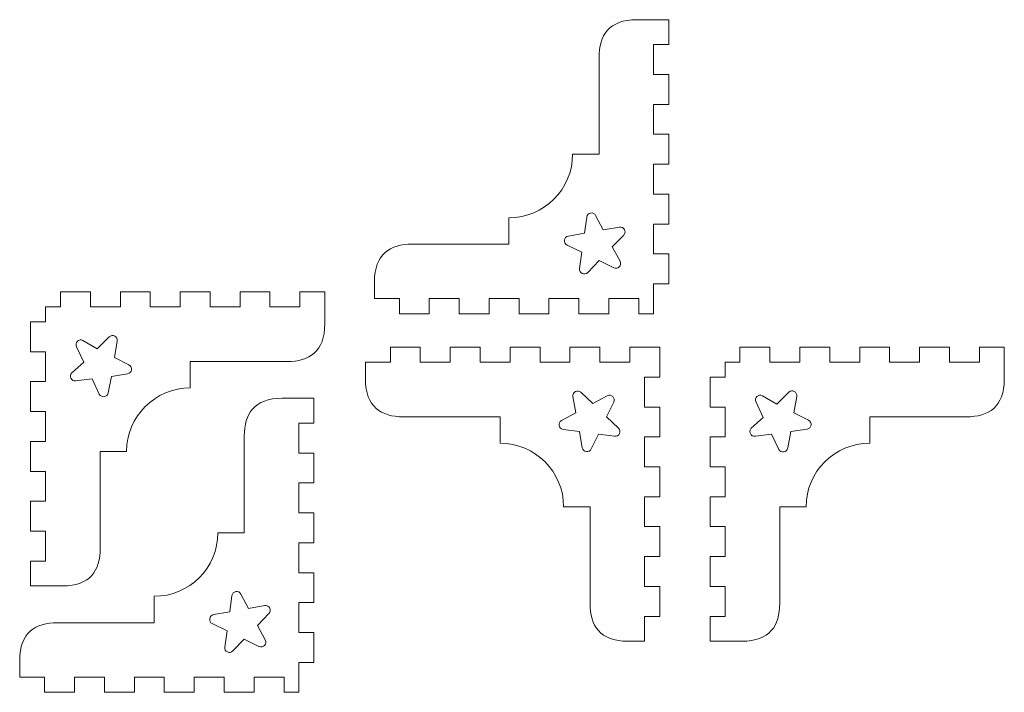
# Model space of a CAD drawing. Header units: millimetres. Extents: x -470 to 529, y -880 to 815.
# Tile 22 of 116: x -263 to -68, y 361 to 494. Entities that reach past the tile are written whole.
import ezdxf

# ---------------------------------------------------------------- set-up
doc = ezdxf.new("R2010")
doc.units = ezdxf.units.MM
doc.header["$MEASUREMENT"] = 0
doc.layers.add('Layer 1', color=7, linetype='Continuous')

msp = doc.modelspace()

# ---------------------------------------------------------------- linework, layer by layer
at = {"layer": 'Layer 1', "lineweight": 9}
for points, knots in [([(-134.2149, 453.7283), (-134.2149, 453.7283), (-137.2149, 453.7283), (-137.2149, 453.7283), (-137.2149, 453.7283), (-137.2149, 453.7283), (-137.2149, 447.7809), (-137.2149, 447.7809), (-137.2149, 447.7809), (-137.2149, 447.7809), (-134.2149, 447.7809), (-134.2149, 447.7809), (-134.2149, 447.7809), (-134.2149, 447.7809), (-134.2149, 441.8332), (-134.2149, 441.8332), (-134.2149, 441.8332), (-134.2149, 441.8332), (-137.2149, 441.8332), (-137.2149, 441.8332), (-137.2149, 441.8332), (-137.2149, 441.8332), (-137.2149, 435.8856), (-137.2149, 435.8856), (-137.2149, 435.8856), (-137.2149, 435.8856), (-140.1624, 435.8856), (-140.1624, 435.8856), (-140.1624, 435.8856), (-140.1624, 435.8856), (-140.1624, 438.8856), (-140.1624, 438.8856), (-140.1624, 438.8856), (-140.1624, 438.8856), (-146.1099, 438.8856), (-146.1099, 438.8856), (-146.1099, 438.8856), (-146.1099, 438.8856), (-146.1099, 435.8856), (-146.1099, 435.8856), (-146.1099, 435.8856), (-146.1099, 435.8856), (-152.0575, 435.8856), (-152.0575, 435.8856), (-152.0575, 435.8856), (-152.0575, 435.8856), (-152.0575, 438.8856), (-152.0575, 438.8856), (-152.0575, 438.8856), (-152.0575, 438.8856), (-158.005, 438.8856), (-158.005, 438.8856), (-158.005, 438.8856), (-158.005, 438.8856), (-158.005, 435.8856), (-158.005, 435.8856), (-158.005, 435.8856), (-158.005, 435.8856), (-163.9526, 435.8856), (-163.9526, 435.8856), (-163.9526, 435.8856), (-163.9526, 435.8856), (-163.9526, 438.8856), (-163.9526, 438.8856), (-163.9526, 438.8856), (-163.9526, 438.8856), (-169.9001, 438.8856), (-169.9001, 438.8856), (-169.9001, 438.8856), (-169.9001, 438.8856), (-169.9001, 435.8856), (-169.9001, 435.8856), (-169.9001, 435.8856), (-169.9001, 435.8856), (-175.8477, 435.8856), (-175.8477, 435.8856), (-175.8477, 435.8856), (-175.8477, 435.8856), (-175.8477, 438.8856), (-175.8477, 438.8856), (-175.8477, 438.8856), (-175.8477, 438.8856), (-181.7952, 438.8856), (-181.7952, 438.8856), (-181.7952, 438.8856), (-181.7952, 438.8856), (-181.7952, 435.8856), (-181.7952, 435.8856), (-181.7952, 435.8856), (-181.7952, 435.8856), (-187.7428, 435.8856), (-187.7428, 435.8856), (-187.7428, 435.8856), (-187.7428, 435.8856), (-187.7428, 438.8856), (-187.7428, 438.8856), (-187.7428, 438.8856), (-187.7428, 438.8856), (-192.6905, 438.8856), (-192.6905, 438.8856), (-192.6905, 438.8856), (-192.6905, 438.8856), (-192.6905, 442.2267), (-192.6905, 442.2267), (-192.6905, 442.2267), (-192.6906, 447.7721), (-189.561, 449.7278), (-185.1894, 449.7278), (-185.1894, 449.7278), (-185.1894, 449.7278), (-165.9525, 449.7278), (-165.9525, 449.7278), (-165.9525, 449.7278), (-165.9525, 449.7278), (-165.9525, 454.9768), (-165.9525, 454.9768), (-165.9525, 454.9768), (-158.9681, 454.9768), (-153.3061, 460.6388), (-153.3061, 467.6233), (-153.3061, 467.6233), (-153.3061, 467.6233), (-148.057, 467.6233), (-148.057, 467.6233), (-148.057, 467.6233), (-148.057, 467.6233), (-148.057, 486.8601), (-148.057, 486.8601), (-148.057, 486.8601), (-148.057, 491.2317), (-146.1013, 494.3613), (-140.5559, 494.3612), (-140.5559, 494.3612), (-140.5559, 494.3612), (-134.2149, 494.3613), (-134.2149, 494.3613), (-134.2149, 494.3613), (-134.2149, 494.3613), (-134.2149, 489.4136), (-134.2149, 489.4136), (-134.2149, 489.4136), (-134.2149, 489.4136), (-137.2149, 489.4136), (-137.2149, 489.4136), (-137.2149, 489.4136), (-137.2149, 489.4136), (-137.2149, 483.4661), (-137.2149, 483.4661), (-137.2149, 483.4661), (-137.2149, 483.4661), (-134.2149, 483.4661), (-134.2149, 483.4661), (-134.2149, 483.4661), (-134.2149, 483.4661), (-134.2149, 477.5185), (-134.2149, 477.5185), (-134.2149, 477.5185), (-134.2149, 477.5185), (-137.2149, 477.5185), (-137.2149, 477.5185), (-137.2149, 477.5185), (-137.2149, 477.5185), (-137.2149, 471.571), (-137.2149, 471.571), (-137.2149, 471.571), (-137.2149, 471.571), (-134.2149, 471.571), (-134.2149, 471.571), (-134.2149, 471.571), (-134.2149, 471.571), (-134.2149, 465.6234), (-134.2149, 465.6234), (-134.2149, 465.6234), (-134.2149, 465.6234), (-137.2149, 465.6234), (-137.2149, 465.6234), (-137.2149, 465.6234), (-137.2149, 465.6234), (-137.2149, 459.6759), (-137.2149, 459.6759), (-137.2149, 459.6759), (-137.2149, 459.6759), (-134.2149, 459.6759), (-134.2149, 459.6759), (-134.2149, 459.6759), (-134.2149, 459.6759), (-134.2149, 453.7283), (-134.2149, 453.7283)], [0, 0, 0, 0, 0.02083333, 0.02083333, 0.02083333, 0.02083333, 0.04166667, 0.04166667, 0.04166667, 0.04166667, 0.0625, 0.0625, 0.0625, 0.0625, 0.08333333, 0.08333333, 0.08333333, 0.08333333, 0.10416667, 0.10416667, 0.10416667, 0.10416667, 0.125, 0.125, 0.125, 0.125, 0.14583333, 0.14583333, 0.14583333, 0.14583333, 0.16666667, 0.16666667, 0.16666667, 0.16666667, 0.1875, 0.1875, 0.1875, 0.1875, 0.20833333, 0.20833333, 0.20833333, 0.20833333, 0.22916667, 0.22916667, 0.22916667, 0.22916667, 0.25, 0.25, 0.25, 0.25, 0.27083333, 0.27083333, 0.27083333, 0.27083333, 0.29166667, 0.29166667, 0.29166667, 0.29166667, 0.3125, 0.3125, 0.3125, 0.3125, 0.33333333, 0.33333333, 0.33333333, 0.33333333, 0.35416667, 0.35416667, 0.35416667, 0.35416667, 0.375, 0.375, 0.375, 0.375, 0.39583333, 0.39583333, 0.39583333, 0.39583333, 0.41666667, 0.41666667, 0.41666667, 0.41666667, 0.4375, 0.4375, 0.4375, 0.4375, 0.45833333, 0.45833333, 0.45833333, 0.45833333, 0.47916667, 0.47916667, 0.47916667, 0.47916667, 0.5, 0.5, 0.5, 0.5, 0.52083333, 0.52083333, 0.52083333, 0.52083333, 0.54166667, 0.54166667, 0.54166667, 0.54166667, 0.5625, 0.5625, 0.5625, 0.5625, 0.58333333, 0.58333333, 0.58333333, 0.58333333, 0.60416667, 0.60416667, 0.60416667, 0.60416667, 0.625, 0.625, 0.625, 0.625, 0.64583333, 0.64583333, 0.64583333, 0.64583333, 0.66666667, 0.66666667, 0.66666667, 0.66666667, 0.6875, 0.6875, 0.6875, 0.6875, 0.70833333, 0.70833333, 0.70833333, 0.70833333, 0.72916667, 0.72916667, 0.72916667, 0.72916667, 0.75, 0.75, 0.75, 0.75, 0.77083333, 0.77083333, 0.77083333, 0.77083333, 0.79166667, 0.79166667, 0.79166667, 0.79166667, 0.8125, 0.8125, 0.8125, 0.8125, 0.83333333, 0.83333333, 0.83333333, 0.83333333, 0.85416667, 0.85416667, 0.85416667, 0.85416667, 0.875, 0.875, 0.875, 0.875, 0.89583333, 0.89583333, 0.89583333, 0.89583333, 0.91666667, 0.91666667, 0.91666667, 0.91666667, 0.9375, 0.9375, 0.9375, 0.9375, 0.95833333, 0.95833333, 0.95833333, 0.95833333, 1, 1, 1, 1]), ([(-143.8837, 446.3192), (-143.4506, 445.5095), (-144.3123, 444.617), (-145.137, 445.0209), (-145.137, 445.0209), (-145.137, 445.0209), (-148.0608, 446.4531), (-148.0608, 446.4531), (-148.0608, 446.4531), (-148.0608, 446.4531), (-150.3176, 444.1061), (-150.3176, 444.1061), (-150.3176, 444.1061), (-150.954, 443.4443), (-152.069, 443.9879), (-151.9397, 444.8969), (-151.9397, 444.8969), (-151.9397, 444.8969), (-151.481, 448.1204), (-151.481, 448.1204), (-151.481, 448.1204), (-151.481, 448.1204), (-154.4106, 449.5413), (-154.4106, 449.5413), (-154.4106, 449.5413), (-155.2375, 449.9424), (-155.0649, 451.1702), (-154.1597, 451.3283), (-154.1597, 451.3283), (-154.1597, 451.3283), (-150.9523, 451.8882), (-150.9523, 451.8882), (-150.9523, 451.8882), (-150.9523, 451.8882), (-150.5061, 455.1133), (-150.5061, 455.1133), (-150.5061, 455.1133), (-150.38, 456.024), (-149.1592, 456.2396), (-148.729, 455.4271), (-148.729, 455.4271), (-148.729, 455.4271), (-147.2055, 452.5499), (-147.2055, 452.5499), (-147.2055, 452.5499), (-147.2055, 452.5499), (-144.0002, 453.122), (-144.0002, 453.122), (-144.0002, 453.122), (-143.0964, 453.2834), (-142.5136, 452.1884), (-143.1528, 451.5291), (-143.1528, 451.5291), (-143.1528, 451.5291), (-145.4185, 449.1907), (-145.4185, 449.1907), (-145.4185, 449.1907), (-145.4185, 449.1907), (-143.8837, 446.3192), (-143.8837, 446.3192)], [0, 0, 0, 0, 0.0625, 0.0625, 0.0625, 0.0625, 0.125, 0.125, 0.125, 0.125, 0.1875, 0.1875, 0.1875, 0.1875, 0.25, 0.25, 0.25, 0.25, 0.3125, 0.3125, 0.3125, 0.3125, 0.375, 0.375, 0.375, 0.375, 0.4375, 0.4375, 0.4375, 0.4375, 0.5, 0.5, 0.5, 0.5, 0.5625, 0.5625, 0.5625, 0.5625, 0.625, 0.625, 0.625, 0.625, 0.6875, 0.6875, 0.6875, 0.6875, 0.75, 0.75, 0.75, 0.75, 0.8125, 0.8125, 0.8125, 0.8125, 0.875, 0.875, 0.875, 0.875, 1, 1, 1, 1]), ([(-261.0276, 428.3367), (-261.0276, 428.3367), (-261.0276, 434.2842), (-261.0276, 434.2842), (-261.0276, 434.2842), (-261.0276, 434.2842), (-258.0276, 434.2842), (-258.0276, 434.2842), (-258.0276, 434.2842), (-258.0276, 434.2842), (-258.0276, 437.2318), (-258.0276, 437.2318), (-258.0276, 437.2318), (-258.0276, 437.2318), (-255.08, 437.2318), (-255.08, 437.2318), (-255.08, 437.2318), (-255.08, 437.2318), (-255.08, 440.2318), (-255.08, 440.2318), (-255.08, 440.2318), (-255.08, 440.2318), (-249.1325, 440.2318), (-249.1325, 440.2318), (-249.1325, 440.2318), (-249.1325, 440.2318), (-249.1325, 437.2318), (-249.1325, 437.2318), (-249.1325, 437.2318), (-249.1325, 437.2318), (-243.185, 437.2318), (-243.185, 437.2318), (-243.185, 437.2318), (-243.185, 437.2318), (-243.185, 440.2318), (-243.185, 440.2318), (-243.185, 440.2318), (-243.185, 440.2318), (-237.2374, 440.2318), (-237.2374, 440.2318), (-237.2374, 440.2318), (-237.2374, 440.2318), (-237.2374, 437.2318), (-237.2374, 437.2318), (-237.2374, 437.2318), (-237.2374, 437.2318), (-231.2899, 437.2318), (-231.2899, 437.2318), (-231.2899, 437.2318), (-231.2899, 437.2318), (-231.2899, 440.2318), (-231.2899, 440.2318), (-231.2899, 440.2318), (-231.2899, 440.2318), (-225.3423, 440.2318), (-225.3423, 440.2318), (-225.3423, 440.2318), (-225.3423, 440.2318), (-225.3423, 437.2318), (-225.3423, 437.2318), (-225.3423, 437.2318), (-225.3423, 437.2318), (-219.3948, 437.2318), (-219.3948, 437.2318), (-219.3948, 437.2318), (-219.3948, 437.2318), (-219.3948, 440.2318), (-219.3948, 440.2318), (-219.3948, 440.2318), (-219.3948, 440.2318), (-213.4472, 440.2318), (-213.4472, 440.2318), (-213.4472, 440.2318), (-213.4472, 440.2318), (-213.4472, 437.2318), (-213.4472, 437.2318), (-213.4472, 437.2318), (-213.4472, 437.2318), (-207.4997, 437.2318), (-207.4997, 437.2318), (-207.4997, 437.2318), (-207.4997, 437.2318), (-207.4997, 440.2318), (-207.4997, 440.2318), (-207.4997, 440.2318), (-207.4997, 440.2318), (-202.5519, 440.2318), (-202.5519, 440.2318), (-202.5519, 440.2318), (-202.5519, 440.2318), (-202.5519, 433.8907), (-202.5519, 433.8907), (-202.5519, 433.8907), (-202.5519, 428.3453), (-205.6815, 426.3896), (-210.0531, 426.3896), (-210.0531, 426.3896), (-210.0531, 426.3896), (-229.29, 426.3896), (-229.29, 426.3896), (-229.29, 426.3896), (-229.29, 426.3896), (-229.29, 421.1406), (-229.29, 421.1406), (-229.29, 421.1406), (-236.2744, 421.1406), (-241.9364, 415.4786), (-241.9364, 408.4942), (-241.9364, 408.4942), (-241.9364, 408.4942), (-247.1855, 408.4942), (-247.1855, 408.4942), (-247.1855, 408.4942), (-247.1855, 408.4942), (-247.1855, 389.2574), (-247.1855, 389.2574), (-247.1855, 389.2574), (-247.1855, 384.8858), (-249.1412, 381.7562), (-254.6866, 381.7563), (-254.6866, 381.7563), (-254.6866, 381.7563), (-261.0276, 381.7562), (-261.0276, 381.7562), (-261.0276, 381.7562), (-261.0276, 381.7562), (-261.0276, 386.7038), (-261.0276, 386.7038), (-261.0276, 386.7038), (-261.0276, 386.7038), (-258.0276, 386.7038), (-258.0276, 386.7038), (-258.0276, 386.7038), (-258.0276, 386.7038), (-258.0276, 392.6513), (-258.0276, 392.6513), (-258.0276, 392.6513), (-258.0276, 392.6513), (-261.0276, 392.6514), (-261.0276, 392.6514), (-261.0276, 392.6514), (-261.0276, 392.6514), (-261.0276, 398.5989), (-261.0276, 398.5989), (-261.0276, 398.5989), (-261.0276, 398.5989), (-258.0276, 398.5989), (-258.0276, 398.5989), (-258.0276, 398.5989), (-258.0276, 398.5989), (-258.0276, 404.5464), (-258.0276, 404.5464), (-258.0276, 404.5464), (-258.0276, 404.5464), (-261.0276, 404.5465), (-261.0276, 404.5465), (-261.0276, 404.5465), (-261.0276, 404.5465), (-261.0276, 410.494), (-261.0276, 410.494), (-261.0276, 410.494), (-261.0276, 410.494), (-258.0276, 410.494), (-258.0276, 410.494), (-258.0276, 410.494), (-258.0276, 410.494), (-258.0276, 416.4415), (-258.0276, 416.4415), (-258.0276, 416.4415), (-258.0276, 416.4415), (-261.0276, 416.4415), (-261.0276, 416.4415), (-261.0276, 416.4415), (-261.0276, 416.4415), (-261.0276, 422.3891), (-261.0276, 422.3891), (-261.0276, 422.3891), (-261.0276, 422.3891), (-258.0276, 422.3891), (-258.0276, 422.3891), (-258.0276, 422.3891), (-258.0276, 422.3891), (-258.0276, 428.3366), (-258.0276, 428.3366), (-258.0276, 428.3366), (-258.0276, 428.3366), (-261.0276, 428.3367), (-261.0276, 428.3367)], [0, 0, 0, 0, 0.02083333, 0.02083333, 0.02083333, 0.02083333, 0.04166667, 0.04166667, 0.04166667, 0.04166667, 0.0625, 0.0625, 0.0625, 0.0625, 0.08333333, 0.08333333, 0.08333333, 0.08333333, 0.10416667, 0.10416667, 0.10416667, 0.10416667, 0.125, 0.125, 0.125, 0.125, 0.14583333, 0.14583333, 0.14583333, 0.14583333, 0.16666667, 0.16666667, 0.16666667, 0.16666667, 0.1875, 0.1875, 0.1875, 0.1875, 0.20833333, 0.20833333, 0.20833333, 0.20833333, 0.22916667, 0.22916667, 0.22916667, 0.22916667, 0.25, 0.25, 0.25, 0.25, 0.27083333, 0.27083333, 0.27083333, 0.27083333, 0.29166667, 0.29166667, 0.29166667, 0.29166667, 0.3125, 0.3125, 0.3125, 0.3125, 0.33333333, 0.33333333, 0.33333333, 0.33333333, 0.35416667, 0.35416667, 0.35416667, 0.35416667, 0.375, 0.375, 0.375, 0.375, 0.39583333, 0.39583333, 0.39583333, 0.39583333, 0.41666667, 0.41666667, 0.41666667, 0.41666667, 0.4375, 0.4375, 0.4375, 0.4375, 0.45833333, 0.45833333, 0.45833333, 0.45833333, 0.47916667, 0.47916667, 0.47916667, 0.47916667, 0.5, 0.5, 0.5, 0.5, 0.52083333, 0.52083333, 0.52083333, 0.52083333, 0.54166667, 0.54166667, 0.54166667, 0.54166667, 0.5625, 0.5625, 0.5625, 0.5625, 0.58333333, 0.58333333, 0.58333333, 0.58333333, 0.60416667, 0.60416667, 0.60416667, 0.60416667, 0.625, 0.625, 0.625, 0.625, 0.64583333, 0.64583333, 0.64583333, 0.64583333, 0.66666667, 0.66666667, 0.66666667, 0.66666667, 0.6875, 0.6875, 0.6875, 0.6875, 0.70833333, 0.70833333, 0.70833333, 0.70833333, 0.72916667, 0.72916667, 0.72916667, 0.72916667, 0.75, 0.75, 0.75, 0.75, 0.77083333, 0.77083333, 0.77083333, 0.77083333, 0.79166667, 0.79166667, 0.79166667, 0.79166667, 0.8125, 0.8125, 0.8125, 0.8125, 0.83333333, 0.83333333, 0.83333333, 0.83333333, 0.85416667, 0.85416667, 0.85416667, 0.85416667, 0.875, 0.875, 0.875, 0.875, 0.89583333, 0.89583333, 0.89583333, 0.89583333, 0.91666667, 0.91666667, 0.91666667, 0.91666667, 0.9375, 0.9375, 0.9375, 0.9375, 0.95833333, 0.95833333, 0.95833333, 0.95833333, 1, 1, 1, 1]), ([(-251.8924, 429.3097), (-252.3259, 430.1569), (-251.3846, 431.0061), (-250.6164, 430.5858), (-250.6164, 430.5858), (-250.6164, 430.5858), (-247.7663, 428.9229), (-247.7663, 428.9229), (-247.7663, 428.9229), (-247.7663, 428.9229), (-245.3991, 431.2657), (-245.3991, 431.2657), (-245.3991, 431.2657), (-244.7356, 431.927), (-243.6403, 431.3333), (-243.7913, 430.4464), (-243.7913, 430.4464), (-243.7913, 430.4464), (-244.3761, 427.1955), (-244.3761, 427.1955), (-244.3761, 427.1955), (-244.3761, 427.1955), (-241.4722, 425.723), (-241.4722, 425.723), (-241.4722, 425.723), (-240.6524, 425.3073), (-240.8466, 424.0828), (-241.7545, 423.9408), (-241.7545, 423.9408), (-241.7545, 423.9408), (-244.9713, 423.4374), (-244.9713, 423.4374), (-244.9713, 423.4374), (-244.9713, 423.4374), (-245.5887, 420.1874), (-245.5887, 420.1874), (-245.5887, 420.1874), (-245.7537, 419.234), (-246.9904, 419.1215), (-247.371, 419.9051), (-247.371, 419.9051), (-247.371, 419.9051), (-248.7929, 422.9655), (-248.7929, 422.9655), (-248.7929, 422.9655), (-248.7929, 422.9655), (-252.0073, 422.5245), (-252.0073, 422.5245), (-252.0073, 422.5245), (-252.9691, 422.3814), (-253.4526, 423.5441), (-252.8266, 424.1323), (-252.8266, 424.1323), (-252.8266, 424.1323), (-250.4566, 426.2324), (-250.4566, 426.2324), (-250.4566, 426.2324), (-250.4566, 426.2324), (-251.8924, 429.3097), (-251.8924, 429.3097)], [0, 0, 0, 0, 0.0625, 0.0625, 0.0625, 0.0625, 0.125, 0.125, 0.125, 0.125, 0.1875, 0.1875, 0.1875, 0.1875, 0.25, 0.25, 0.25, 0.25, 0.3125, 0.3125, 0.3125, 0.3125, 0.375, 0.375, 0.375, 0.375, 0.4375, 0.4375, 0.4375, 0.4375, 0.5, 0.5, 0.5, 0.5, 0.5625, 0.5625, 0.5625, 0.5625, 0.625, 0.625, 0.625, 0.625, 0.6875, 0.6875, 0.6875, 0.6875, 0.75, 0.75, 0.75, 0.75, 0.8125, 0.8125, 0.8125, 0.8125, 0.875, 0.875, 0.875, 0.875, 1, 1, 1, 1]), ([(-142.3387, 370.7617), (-142.3387, 370.7617), (-138.9975, 370.7617), (-138.9975, 370.7617), (-138.9975, 370.7617), (-138.9975, 370.7617), (-138.9975, 375.7093), (-138.9975, 375.7093), (-138.9975, 375.7093), (-138.9975, 375.7093), (-135.9975, 375.7093), (-135.9975, 375.7093), (-135.9975, 375.7093), (-135.9975, 375.7093), (-135.9975, 381.657), (-135.9975, 381.657), (-135.9975, 381.657), (-135.9975, 381.657), (-138.9975, 381.657), (-138.9975, 381.657), (-138.9975, 381.657), (-138.9975, 381.657), (-138.9975, 387.6045), (-138.9975, 387.6045), (-138.9975, 387.6045), (-138.9975, 387.6045), (-135.9975, 387.6045), (-135.9975, 387.6045), (-135.9975, 387.6045), (-135.9975, 387.6045), (-135.9975, 393.552), (-135.9975, 393.552), (-135.9975, 393.552), (-135.9975, 393.552), (-138.9975, 393.552), (-138.9975, 393.552), (-138.9975, 393.552), (-138.9975, 393.552), (-138.9975, 399.4995), (-138.9975, 399.4995), (-138.9975, 399.4995), (-138.9975, 399.4995), (-135.9975, 399.4995), (-135.9975, 399.4995), (-135.9975, 399.4995), (-135.9975, 399.4995), (-135.9975, 405.447), (-135.9975, 405.447), (-135.9975, 405.447), (-135.9975, 405.447), (-138.9975, 405.447), (-138.9975, 405.447), (-138.9975, 405.447), (-138.9975, 405.447), (-138.9975, 411.3946), (-138.9975, 411.3946), (-138.9975, 411.3946), (-138.9975, 411.3946), (-135.9975, 411.3946), (-135.9975, 411.3946), (-135.9975, 411.3946), (-135.9975, 411.3946), (-135.9975, 417.3422), (-135.9975, 417.3422), (-135.9975, 417.3422), (-135.9975, 417.3422), (-138.9975, 417.3422), (-138.9975, 417.3422), (-138.9975, 417.3422), (-138.9975, 417.3422), (-138.9975, 423.2897), (-138.9975, 423.2897), (-138.9975, 423.2897), (-138.9975, 423.2897), (-135.9975, 423.2897), (-135.9975, 423.2897), (-135.9975, 423.2897), (-135.9975, 423.2897), (-135.9975, 429.2372), (-135.9975, 429.2372), (-135.9975, 429.2372), (-135.9975, 429.2372), (-141.9451, 429.2372), (-141.9451, 429.2372), (-141.9451, 429.2372), (-141.9451, 429.2372), (-141.9451, 426.2372), (-141.9451, 426.2372), (-141.9451, 426.2372), (-141.9451, 426.2372), (-147.8927, 426.2372), (-147.8927, 426.2372), (-147.8927, 426.2372), (-147.8927, 426.2372), (-147.8927, 429.2372), (-147.8927, 429.2372), (-147.8927, 429.2372), (-147.8927, 429.2372), (-153.8402, 429.2372), (-153.8402, 429.2372), (-153.8402, 429.2372), (-153.8402, 429.2372), (-153.8402, 426.2372), (-153.8402, 426.2372), (-153.8402, 426.2372), (-153.8402, 426.2372), (-159.7878, 426.2372), (-159.7878, 426.2372), (-159.7878, 426.2372), (-159.7878, 426.2372), (-159.7878, 429.2372), (-159.7878, 429.2372), (-159.7878, 429.2372), (-159.7878, 429.2372), (-165.7353, 429.2372), (-165.7353, 429.2372), (-165.7353, 429.2372), (-165.7353, 429.2372), (-165.7353, 426.2372), (-165.7353, 426.2372), (-165.7353, 426.2372), (-165.7353, 426.2372), (-171.6829, 426.2372), (-171.6829, 426.2372), (-171.6829, 426.2372), (-171.6829, 426.2372), (-171.6829, 429.2372), (-171.6829, 429.2372), (-171.6829, 429.2372), (-171.6829, 429.2372), (-177.6304, 429.2372), (-177.6304, 429.2372), (-177.6304, 429.2372), (-177.6304, 429.2372), (-177.6304, 426.2372), (-177.6304, 426.2372), (-177.6304, 426.2372), (-177.6304, 426.2372), (-183.578, 426.2372), (-183.578, 426.2372), (-183.578, 426.2372), (-183.578, 426.2372), (-183.578, 429.2372), (-183.578, 429.2372), (-183.578, 429.2372), (-183.578, 429.2372), (-189.5255, 429.2372), (-189.5255, 429.2372), (-189.5255, 429.2372), (-189.5255, 429.2372), (-189.5255, 426.2372), (-189.5255, 426.2372), (-189.5255, 426.2372), (-189.5255, 426.2372), (-194.4732, 426.2372), (-194.4732, 426.2372), (-194.4732, 426.2372), (-194.4732, 426.2372), (-194.4732, 422.8961), (-194.4732, 422.8961), (-194.4732, 422.8961), (-194.4733, 417.3507), (-191.3438, 415.395), (-186.9721, 415.395), (-186.9721, 415.395), (-186.9721, 415.395), (-167.7352, 415.395), (-167.7352, 415.395), (-167.7352, 415.395), (-167.7352, 415.395), (-167.7352, 410.146), (-167.7352, 410.146), (-167.7352, 410.146), (-160.7508, 410.146), (-155.0888, 404.484), (-155.0888, 397.4995), (-155.0888, 397.4995), (-155.0888, 397.4995), (-149.8397, 397.4995), (-149.8397, 397.4995), (-149.8397, 397.4995), (-149.8397, 397.4995), (-149.8397, 378.2628), (-149.8397, 378.2628), (-149.8397, 378.2628), (-149.8397, 373.8912), (-147.884, 370.7616), (-142.3387, 370.7617)], [0, 0, 0, 0, 0.02083333, 0.02083333, 0.02083333, 0.02083333, 0.04166667, 0.04166667, 0.04166667, 0.04166667, 0.0625, 0.0625, 0.0625, 0.0625, 0.08333333, 0.08333333, 0.08333333, 0.08333333, 0.10416667, 0.10416667, 0.10416667, 0.10416667, 0.125, 0.125, 0.125, 0.125, 0.14583333, 0.14583333, 0.14583333, 0.14583333, 0.16666667, 0.16666667, 0.16666667, 0.16666667, 0.1875, 0.1875, 0.1875, 0.1875, 0.20833333, 0.20833333, 0.20833333, 0.20833333, 0.22916667, 0.22916667, 0.22916667, 0.22916667, 0.25, 0.25, 0.25, 0.25, 0.27083333, 0.27083333, 0.27083333, 0.27083333, 0.29166667, 0.29166667, 0.29166667, 0.29166667, 0.3125, 0.3125, 0.3125, 0.3125, 0.33333333, 0.33333333, 0.33333333, 0.33333333, 0.35416667, 0.35416667, 0.35416667, 0.35416667, 0.375, 0.375, 0.375, 0.375, 0.39583333, 0.39583333, 0.39583333, 0.39583333, 0.41666667, 0.41666667, 0.41666667, 0.41666667, 0.4375, 0.4375, 0.4375, 0.4375, 0.45833333, 0.45833333, 0.45833333, 0.45833333, 0.47916667, 0.47916667, 0.47916667, 0.47916667, 0.5, 0.5, 0.5, 0.5, 0.52083333, 0.52083333, 0.52083333, 0.52083333, 0.54166667, 0.54166667, 0.54166667, 0.54166667, 0.5625, 0.5625, 0.5625, 0.5625, 0.58333333, 0.58333333, 0.58333333, 0.58333333, 0.60416667, 0.60416667, 0.60416667, 0.60416667, 0.625, 0.625, 0.625, 0.625, 0.64583333, 0.64583333, 0.64583333, 0.64583333, 0.66666667, 0.66666667, 0.66666667, 0.66666667, 0.6875, 0.6875, 0.6875, 0.6875, 0.70833333, 0.70833333, 0.70833333, 0.70833333, 0.72916667, 0.72916667, 0.72916667, 0.72916667, 0.75, 0.75, 0.75, 0.75, 0.77083333, 0.77083333, 0.77083333, 0.77083333, 0.79166667, 0.79166667, 0.79166667, 0.79166667, 0.8125, 0.8125, 0.8125, 0.8125, 0.83333333, 0.83333333, 0.83333333, 0.83333333, 0.85416667, 0.85416667, 0.85416667, 0.85416667, 0.875, 0.875, 0.875, 0.875, 0.89583333, 0.89583333, 0.89583333, 0.89583333, 0.91666667, 0.91666667, 0.91666667, 0.91666667, 0.9375, 0.9375, 0.9375, 0.9375, 0.95833333, 0.95833333, 0.95833333, 0.95833333, 1, 1, 1, 1]), ([(-125.9975, 417.3421), (-125.9975, 417.3421), (-125.9975, 423.2896), (-125.9975, 423.2896), (-125.9975, 423.2896), (-125.9975, 423.2896), (-122.9975, 423.2896), (-122.9975, 423.2896), (-122.9975, 423.2896), (-122.9975, 423.2896), (-122.9975, 426.2372), (-122.9975, 426.2372), (-122.9975, 426.2372), (-122.9975, 426.2372), (-120.0499, 426.2372), (-120.0499, 426.2372), (-120.0499, 426.2372), (-120.0499, 426.2372), (-120.0499, 429.2372), (-120.0499, 429.2372), (-120.0499, 429.2372), (-120.0499, 429.2372), (-114.1024, 429.2372), (-114.1024, 429.2372), (-114.1024, 429.2372), (-114.1024, 429.2372), (-114.1024, 426.2372), (-114.1024, 426.2372), (-114.1024, 426.2372), (-114.1024, 426.2372), (-108.1549, 426.2372), (-108.1549, 426.2372), (-108.1549, 426.2372), (-108.1549, 426.2372), (-108.1549, 429.2372), (-108.1549, 429.2372), (-108.1549, 429.2372), (-108.1549, 429.2372), (-102.2073, 429.2372), (-102.2073, 429.2372), (-102.2073, 429.2372), (-102.2073, 429.2372), (-102.2073, 426.2372), (-102.2073, 426.2372), (-102.2073, 426.2372), (-102.2073, 426.2372), (-96.2598, 426.2372), (-96.2598, 426.2372), (-96.2598, 426.2372), (-96.2598, 426.2372), (-96.2598, 429.2372), (-96.2598, 429.2372), (-96.2598, 429.2372), (-96.2598, 429.2372), (-90.3122, 429.2372), (-90.3122, 429.2372), (-90.3122, 429.2372), (-90.3122, 429.2372), (-90.3122, 426.2372), (-90.3122, 426.2372), (-90.3122, 426.2372), (-90.3122, 426.2372), (-84.3647, 426.2372), (-84.3647, 426.2372), (-84.3647, 426.2372), (-84.3647, 426.2372), (-84.3647, 429.2372), (-84.3647, 429.2372), (-84.3647, 429.2372), (-84.3647, 429.2372), (-78.4171, 429.2372), (-78.4171, 429.2372), (-78.4171, 429.2372), (-78.4171, 429.2372), (-78.4171, 426.2372), (-78.4171, 426.2372), (-78.4171, 426.2372), (-78.4171, 426.2372), (-72.4696, 426.2372), (-72.4696, 426.2372), (-72.4696, 426.2372), (-72.4696, 426.2372), (-72.4696, 429.2372), (-72.4696, 429.2372), (-72.4696, 429.2372), (-72.4696, 429.2372), (-67.5218, 429.2372), (-67.5218, 429.2372), (-67.5218, 429.2372), (-67.5218, 429.2372), (-67.5218, 422.8961), (-67.5218, 422.8961), (-67.5218, 422.8961), (-67.5218, 417.3507), (-70.6514, 415.395), (-75.023, 415.395), (-75.023, 415.395), (-75.023, 415.395), (-94.2599, 415.395), (-94.2599, 415.395), (-94.2599, 415.395), (-94.2599, 415.395), (-94.2599, 410.146), (-94.2599, 410.146), (-94.2599, 410.146), (-101.2443, 410.146), (-106.9063, 404.484), (-106.9063, 397.4996), (-106.9063, 397.4996), (-106.9063, 397.4996), (-112.1554, 397.4996), (-112.1554, 397.4996), (-112.1554, 397.4996), (-112.1554, 397.4996), (-112.1554, 378.2628), (-112.1554, 378.2628), (-112.1554, 378.2628), (-112.1554, 373.8912), (-114.1111, 370.7616), (-119.6565, 370.7617), (-119.6565, 370.7617), (-119.6565, 370.7617), (-125.9975, 370.7616), (-125.9975, 370.7616), (-125.9975, 370.7616), (-125.9975, 370.7616), (-125.9975, 375.7092), (-125.9975, 375.7092), (-125.9975, 375.7092), (-125.9975, 375.7092), (-122.9975, 375.7092), (-122.9975, 375.7092), (-122.9975, 375.7092), (-122.9975, 375.7092), (-122.9975, 381.6568), (-122.9975, 381.6568), (-122.9975, 381.6568), (-122.9975, 381.6568), (-125.9975, 381.6569), (-125.9975, 381.6569), (-125.9975, 381.6569), (-125.9975, 381.6569), (-125.9975, 387.6044), (-125.9975, 387.6044), (-125.9975, 387.6044), (-125.9975, 387.6044), (-122.9975, 387.6044), (-122.9975, 387.6044), (-122.9975, 387.6044), (-122.9975, 387.6044), (-122.9975, 393.5518), (-122.9975, 393.5518), (-122.9975, 393.5518), (-122.9975, 393.5518), (-125.9975, 393.5519), (-125.9975, 393.5519), (-125.9975, 393.5519), (-125.9975, 393.5519), (-125.9975, 399.4994), (-125.9975, 399.4994), (-125.9975, 399.4994), (-125.9975, 399.4994), (-122.9975, 399.4994), (-122.9975, 399.4994), (-122.9975, 399.4994), (-122.9975, 399.4994), (-122.9975, 405.4469), (-122.9975, 405.4469), (-122.9975, 405.4469), (-122.9975, 405.4469), (-125.9975, 405.4469), (-125.9975, 405.4469), (-125.9975, 405.4469), (-125.9975, 405.4469), (-125.9975, 411.3945), (-125.9975, 411.3945), (-125.9975, 411.3945), (-125.9975, 411.3945), (-122.9975, 411.3945), (-122.9975, 411.3945), (-122.9975, 411.3945), (-122.9975, 411.3945), (-122.9975, 417.342), (-122.9975, 417.342), (-122.9975, 417.342), (-122.9975, 417.342), (-125.9975, 417.3421), (-125.9975, 417.3421)], [0, 0, 0, 0, 0.02083333, 0.02083333, 0.02083333, 0.02083333, 0.04166667, 0.04166667, 0.04166667, 0.04166667, 0.0625, 0.0625, 0.0625, 0.0625, 0.08333333, 0.08333333, 0.08333333, 0.08333333, 0.10416667, 0.10416667, 0.10416667, 0.10416667, 0.125, 0.125, 0.125, 0.125, 0.14583333, 0.14583333, 0.14583333, 0.14583333, 0.16666667, 0.16666667, 0.16666667, 0.16666667, 0.1875, 0.1875, 0.1875, 0.1875, 0.20833333, 0.20833333, 0.20833333, 0.20833333, 0.22916667, 0.22916667, 0.22916667, 0.22916667, 0.25, 0.25, 0.25, 0.25, 0.27083333, 0.27083333, 0.27083333, 0.27083333, 0.29166667, 0.29166667, 0.29166667, 0.29166667, 0.3125, 0.3125, 0.3125, 0.3125, 0.33333333, 0.33333333, 0.33333333, 0.33333333, 0.35416667, 0.35416667, 0.35416667, 0.35416667, 0.375, 0.375, 0.375, 0.375, 0.39583333, 0.39583333, 0.39583333, 0.39583333, 0.41666667, 0.41666667, 0.41666667, 0.41666667, 0.4375, 0.4375, 0.4375, 0.4375, 0.45833333, 0.45833333, 0.45833333, 0.45833333, 0.47916667, 0.47916667, 0.47916667, 0.47916667, 0.5, 0.5, 0.5, 0.5, 0.52083333, 0.52083333, 0.52083333, 0.52083333, 0.54166667, 0.54166667, 0.54166667, 0.54166667, 0.5625, 0.5625, 0.5625, 0.5625, 0.58333333, 0.58333333, 0.58333333, 0.58333333, 0.60416667, 0.60416667, 0.60416667, 0.60416667, 0.625, 0.625, 0.625, 0.625, 0.64583333, 0.64583333, 0.64583333, 0.64583333, 0.66666667, 0.66666667, 0.66666667, 0.66666667, 0.6875, 0.6875, 0.6875, 0.6875, 0.70833333, 0.70833333, 0.70833333, 0.70833333, 0.72916667, 0.72916667, 0.72916667, 0.72916667, 0.75, 0.75, 0.75, 0.75, 0.77083333, 0.77083333, 0.77083333, 0.77083333, 0.79166667, 0.79166667, 0.79166667, 0.79166667, 0.8125, 0.8125, 0.8125, 0.8125, 0.83333333, 0.83333333, 0.83333333, 0.83333333, 0.85416667, 0.85416667, 0.85416667, 0.85416667, 0.875, 0.875, 0.875, 0.875, 0.89583333, 0.89583333, 0.89583333, 0.89583333, 0.91666667, 0.91666667, 0.91666667, 0.91666667, 0.9375, 0.9375, 0.9375, 0.9375, 0.95833333, 0.95833333, 0.95833333, 0.95833333, 1, 1, 1, 1]), ([(-145.1328, 418.3151), (-144.734, 419.1422), (-145.6315, 419.9982), (-146.4389, 419.5604), (-146.4389, 419.5604), (-146.4389, 419.5604), (-149.3009, 418.0083), (-149.3009, 418.0083), (-149.3009, 418.0083), (-149.3009, 418.0083), (-151.6529, 420.2598), (-151.6529, 420.2598), (-151.6529, 420.2598), (-152.3163, 420.8948), (-153.4077, 420.3055), (-153.2408, 419.4026), (-153.2408, 419.4026), (-153.2408, 419.4026), (-152.6491, 416.2009), (-152.6491, 416.2009), (-152.6491, 416.2009), (-152.6491, 416.2009), (-155.5171, 414.6599), (-155.5171, 414.6599), (-155.5171, 414.6599), (-156.3269, 414.2248), (-156.1039, 413.0052), (-155.1926, 412.8848), (-155.1926, 412.8848), (-155.1926, 412.8848), (-151.9647, 412.4581), (-151.9647, 412.4581), (-151.9647, 412.4581), (-151.9647, 412.4581), (-151.3853, 409.2542), (-151.3853, 409.2542), (-151.3853, 409.2542), (-151.2219, 408.3507), (-149.9926, 408.1857), (-149.5968, 409.0143), (-149.5968, 409.0143), (-149.5968, 409.0143), (-148.1938, 411.9523), (-148.1938, 411.9523), (-148.1938, 411.9523), (-148.1938, 411.9523), (-144.9676, 411.5133), (-144.9676, 411.5133), (-144.9676, 411.5133), (-144.0576, 411.3895), (-143.5209, 412.5077), (-144.1867, 413.1402), (-144.1867, 413.1402), (-144.1867, 413.1402), (-146.5474, 415.3825), (-146.5474, 415.3825), (-146.5474, 415.3825), (-146.5474, 415.3825), (-145.1328, 418.3151), (-145.1328, 418.3151)], [0, 0, 0, 0, 0.0625, 0.0625, 0.0625, 0.0625, 0.125, 0.125, 0.125, 0.125, 0.1875, 0.1875, 0.1875, 0.1875, 0.25, 0.25, 0.25, 0.25, 0.3125, 0.3125, 0.3125, 0.3125, 0.375, 0.375, 0.375, 0.375, 0.4375, 0.4375, 0.4375, 0.4375, 0.5, 0.5, 0.5, 0.5, 0.5625, 0.5625, 0.5625, 0.5625, 0.625, 0.625, 0.625, 0.625, 0.6875, 0.6875, 0.6875, 0.6875, 0.75, 0.75, 0.75, 0.75, 0.8125, 0.8125, 0.8125, 0.8125, 0.875, 0.875, 0.875, 0.875, 1, 1, 1, 1]), ([(-116.8623, 418.3151), (-117.2958, 419.1623), (-116.3545, 420.0115), (-115.5863, 419.5912), (-115.5863, 419.5912), (-115.5863, 419.5912), (-112.7362, 417.9283), (-112.7362, 417.9283), (-112.7362, 417.9283), (-112.7362, 417.9283), (-110.369, 420.2711), (-110.369, 420.2711), (-110.369, 420.2711), (-109.7055, 420.9324), (-108.6102, 420.3387), (-108.7612, 419.4518), (-108.7612, 419.4518), (-108.7612, 419.4518), (-109.346, 416.2009), (-109.346, 416.2009), (-109.346, 416.2009), (-109.346, 416.2009), (-106.4421, 414.7284), (-106.4421, 414.7284), (-106.4421, 414.7284), (-105.6223, 414.3127), (-105.8165, 413.0882), (-106.7244, 412.9462), (-106.7244, 412.9462), (-106.7244, 412.9462), (-109.9412, 412.4428), (-109.9412, 412.4428), (-109.9412, 412.4428), (-109.9412, 412.4428), (-110.5586, 409.1928), (-110.5586, 409.1928), (-110.5586, 409.1928), (-110.7236, 408.2394), (-111.9603, 408.1269), (-112.3409, 408.9105), (-112.3409, 408.9105), (-112.3409, 408.9105), (-113.7628, 411.9709), (-113.7628, 411.9709), (-113.7628, 411.9709), (-113.7628, 411.9709), (-116.9772, 411.5299), (-116.9772, 411.5299), (-116.9772, 411.5299), (-117.939, 411.3868), (-118.4225, 412.5495), (-117.7965, 413.1377), (-117.7965, 413.1377), (-117.7965, 413.1377), (-115.4265, 415.2378), (-115.4265, 415.2378), (-115.4265, 415.2378), (-115.4265, 415.2378), (-116.8623, 418.3151), (-116.8623, 418.3151)], [0, 0, 0, 0, 0.0625, 0.0625, 0.0625, 0.0625, 0.125, 0.125, 0.125, 0.125, 0.1875, 0.1875, 0.1875, 0.1875, 0.25, 0.25, 0.25, 0.25, 0.3125, 0.3125, 0.3125, 0.3125, 0.375, 0.375, 0.375, 0.375, 0.4375, 0.4375, 0.4375, 0.4375, 0.5, 0.5, 0.5, 0.5, 0.5625, 0.5625, 0.5625, 0.5625, 0.625, 0.625, 0.625, 0.625, 0.6875, 0.6875, 0.6875, 0.6875, 0.75, 0.75, 0.75, 0.75, 0.8125, 0.8125, 0.8125, 0.8125, 0.875, 0.875, 0.875, 0.875, 1, 1, 1, 1]), ([(-204.7119, 378.4499), (-204.7119, 378.4499), (-207.7119, 378.4499), (-207.7119, 378.4499), (-207.7119, 378.4499), (-207.7119, 378.4499), (-207.7119, 372.5025), (-207.7119, 372.5025), (-207.7119, 372.5025), (-207.7119, 372.5025), (-204.7119, 372.5025), (-204.7119, 372.5025), (-204.7119, 372.5025), (-204.7119, 372.5025), (-204.7119, 366.5548), (-204.7119, 366.5548), (-204.7119, 366.5548), (-204.7119, 366.5548), (-207.7119, 366.5548), (-207.7119, 366.5548), (-207.7119, 366.5548), (-207.7119, 366.5548), (-207.7119, 360.6072), (-207.7119, 360.6072), (-207.7119, 360.6072), (-207.7119, 360.6072), (-210.6594, 360.6072), (-210.6594, 360.6072), (-210.6594, 360.6072), (-210.6594, 360.6072), (-210.6594, 363.6072), (-210.6594, 363.6072), (-210.6594, 363.6072), (-210.6594, 363.6072), (-216.6069, 363.6072), (-216.6069, 363.6072), (-216.6069, 363.6072), (-216.6069, 363.6072), (-216.6069, 360.6072), (-216.6069, 360.6072), (-216.6069, 360.6072), (-216.6069, 360.6072), (-222.5545, 360.6072), (-222.5545, 360.6072), (-222.5545, 360.6072), (-222.5545, 360.6072), (-222.5545, 363.6072), (-222.5545, 363.6072), (-222.5545, 363.6072), (-222.5545, 363.6072), (-228.502, 363.6072), (-228.502, 363.6072), (-228.502, 363.6072), (-228.502, 363.6072), (-228.502, 360.6072), (-228.502, 360.6072), (-228.502, 360.6072), (-228.502, 360.6072), (-234.4496, 360.6072), (-234.4496, 360.6072), (-234.4496, 360.6072), (-234.4496, 360.6072), (-234.4496, 363.6072), (-234.4496, 363.6072), (-234.4496, 363.6072), (-234.4496, 363.6072), (-240.3971, 363.6072), (-240.3971, 363.6072), (-240.3971, 363.6072), (-240.3971, 363.6072), (-240.3971, 360.6072), (-240.3971, 360.6072), (-240.3971, 360.6072), (-240.3971, 360.6072), (-246.3447, 360.6072), (-246.3447, 360.6072), (-246.3447, 360.6072), (-246.3447, 360.6072), (-246.3447, 363.6072), (-246.3447, 363.6072), (-246.3447, 363.6072), (-246.3447, 363.6072), (-252.2922, 363.6072), (-252.2922, 363.6072), (-252.2922, 363.6072), (-252.2922, 363.6072), (-252.2922, 360.6072), (-252.2922, 360.6072), (-252.2922, 360.6072), (-252.2922, 360.6072), (-258.2398, 360.6072), (-258.2398, 360.6072), (-258.2398, 360.6072), (-258.2398, 360.6072), (-258.2398, 363.6072), (-258.2398, 363.6072), (-258.2398, 363.6072), (-258.2398, 363.6072), (-263.1875, 363.6072), (-263.1875, 363.6072), (-263.1875, 363.6072), (-263.1875, 363.6072), (-263.1875, 366.9483), (-263.1875, 366.9483), (-263.1875, 366.9483), (-263.1876, 372.4937), (-260.058, 374.4494), (-255.6864, 374.4494), (-255.6864, 374.4494), (-255.6864, 374.4494), (-236.4495, 374.4494), (-236.4495, 374.4494), (-236.4495, 374.4494), (-236.4495, 374.4494), (-236.4495, 379.6984), (-236.4495, 379.6984), (-236.4495, 379.6984), (-229.4651, 379.6984), (-223.8031, 385.3604), (-223.8031, 392.3448), (-223.8031, 392.3448), (-223.8031, 392.3448), (-218.554, 392.3448), (-218.554, 392.3448), (-218.554, 392.3448), (-218.554, 392.3448), (-218.554, 411.5816), (-218.554, 411.5816), (-218.554, 411.5816), (-218.554, 415.9532), (-216.5983, 419.0828), (-211.0529, 419.0827), (-211.0529, 419.0827), (-211.0529, 419.0827), (-204.7119, 419.0828), (-204.7119, 419.0828), (-204.7119, 419.0828), (-204.7119, 419.0828), (-204.7119, 414.1351), (-204.7119, 414.1351), (-204.7119, 414.1351), (-204.7119, 414.1351), (-207.7119, 414.1351), (-207.7119, 414.1351), (-207.7119, 414.1351), (-207.7119, 414.1351), (-207.7119, 408.1876), (-207.7119, 408.1876), (-207.7119, 408.1876), (-207.7119, 408.1876), (-204.7119, 408.1876), (-204.7119, 408.1876), (-204.7119, 408.1876), (-204.7119, 408.1876), (-204.7119, 402.24), (-204.7119, 402.24), (-204.7119, 402.24), (-204.7119, 402.24), (-207.7119, 402.24), (-207.7119, 402.24), (-207.7119, 402.24), (-207.7119, 402.24), (-207.7119, 396.2925), (-207.7119, 396.2925), (-207.7119, 396.2925), (-207.7119, 396.2925), (-204.7119, 396.2925), (-204.7119, 396.2925), (-204.7119, 396.2925), (-204.7119, 396.2925), (-204.7119, 390.345), (-204.7119, 390.345), (-204.7119, 390.345), (-204.7119, 390.345), (-207.7119, 390.345), (-207.7119, 390.345), (-207.7119, 390.345), (-207.7119, 390.345), (-207.7119, 384.3975), (-207.7119, 384.3975), (-207.7119, 384.3975), (-207.7119, 384.3975), (-204.7119, 384.3975), (-204.7119, 384.3975), (-204.7119, 384.3975), (-204.7119, 384.3975), (-204.7119, 378.4499), (-204.7119, 378.4499)], [0, 0, 0, 0, 0.02083333, 0.02083333, 0.02083333, 0.02083333, 0.04166667, 0.04166667, 0.04166667, 0.04166667, 0.0625, 0.0625, 0.0625, 0.0625, 0.08333333, 0.08333333, 0.08333333, 0.08333333, 0.10416667, 0.10416667, 0.10416667, 0.10416667, 0.125, 0.125, 0.125, 0.125, 0.14583333, 0.14583333, 0.14583333, 0.14583333, 0.16666667, 0.16666667, 0.16666667, 0.16666667, 0.1875, 0.1875, 0.1875, 0.1875, 0.20833333, 0.20833333, 0.20833333, 0.20833333, 0.22916667, 0.22916667, 0.22916667, 0.22916667, 0.25, 0.25, 0.25, 0.25, 0.27083333, 0.27083333, 0.27083333, 0.27083333, 0.29166667, 0.29166667, 0.29166667, 0.29166667, 0.3125, 0.3125, 0.3125, 0.3125, 0.33333333, 0.33333333, 0.33333333, 0.33333333, 0.35416667, 0.35416667, 0.35416667, 0.35416667, 0.375, 0.375, 0.375, 0.375, 0.39583333, 0.39583333, 0.39583333, 0.39583333, 0.41666667, 0.41666667, 0.41666667, 0.41666667, 0.4375, 0.4375, 0.4375, 0.4375, 0.45833333, 0.45833333, 0.45833333, 0.45833333, 0.47916667, 0.47916667, 0.47916667, 0.47916667, 0.5, 0.5, 0.5, 0.5, 0.52083333, 0.52083333, 0.52083333, 0.52083333, 0.54166667, 0.54166667, 0.54166667, 0.54166667, 0.5625, 0.5625, 0.5625, 0.5625, 0.58333333, 0.58333333, 0.58333333, 0.58333333, 0.60416667, 0.60416667, 0.60416667, 0.60416667, 0.625, 0.625, 0.625, 0.625, 0.64583333, 0.64583333, 0.64583333, 0.64583333, 0.66666667, 0.66666667, 0.66666667, 0.66666667, 0.6875, 0.6875, 0.6875, 0.6875, 0.70833333, 0.70833333, 0.70833333, 0.70833333, 0.72916667, 0.72916667, 0.72916667, 0.72916667, 0.75, 0.75, 0.75, 0.75, 0.77083333, 0.77083333, 0.77083333, 0.77083333, 0.79166667, 0.79166667, 0.79166667, 0.79166667, 0.8125, 0.8125, 0.8125, 0.8125, 0.83333333, 0.83333333, 0.83333333, 0.83333333, 0.85416667, 0.85416667, 0.85416667, 0.85416667, 0.875, 0.875, 0.875, 0.875, 0.89583333, 0.89583333, 0.89583333, 0.89583333, 0.91666667, 0.91666667, 0.91666667, 0.91666667, 0.9375, 0.9375, 0.9375, 0.9375, 0.95833333, 0.95833333, 0.95833333, 0.95833333, 1, 1, 1, 1]), ([(-214.3807, 371.0408), (-213.9476, 370.2311), (-214.8093, 369.3386), (-215.634, 369.7425), (-215.634, 369.7425), (-215.634, 369.7425), (-218.5578, 371.1747), (-218.5578, 371.1747), (-218.5578, 371.1747), (-218.5578, 371.1747), (-220.8146, 368.8277), (-220.8146, 368.8277), (-220.8146, 368.8277), (-221.451, 368.1659), (-222.566, 368.7095), (-222.4367, 369.6185), (-222.4367, 369.6185), (-222.4367, 369.6185), (-221.978, 372.842), (-221.978, 372.842), (-221.978, 372.842), (-221.978, 372.842), (-224.9076, 374.2629), (-224.9076, 374.2629), (-224.9076, 374.2629), (-225.7345, 374.664), (-225.5619, 375.8918), (-224.6567, 376.0499), (-224.6567, 376.0499), (-224.6567, 376.0499), (-221.4493, 376.6098), (-221.4493, 376.6098), (-221.4493, 376.6098), (-221.4493, 376.6098), (-221.0031, 379.8349), (-221.0031, 379.8349), (-221.0031, 379.8349), (-220.877, 380.7456), (-219.6562, 380.9612), (-219.226, 380.1487), (-219.226, 380.1487), (-219.226, 380.1487), (-217.7025, 377.2715), (-217.7025, 377.2715), (-217.7025, 377.2715), (-217.7025, 377.2715), (-214.4972, 377.8436), (-214.4972, 377.8436), (-214.4972, 377.8436), (-213.5934, 378.005), (-213.0106, 376.91), (-213.6498, 376.2507), (-213.6498, 376.2507), (-213.6498, 376.2507), (-215.9155, 373.9123), (-215.9155, 373.9123), (-215.9155, 373.9123), (-215.9155, 373.9123), (-214.3807, 371.0408), (-214.3807, 371.0408)], [0, 0, 0, 0, 0.0625, 0.0625, 0.0625, 0.0625, 0.125, 0.125, 0.125, 0.125, 0.1875, 0.1875, 0.1875, 0.1875, 0.25, 0.25, 0.25, 0.25, 0.3125, 0.3125, 0.3125, 0.3125, 0.375, 0.375, 0.375, 0.375, 0.4375, 0.4375, 0.4375, 0.4375, 0.5, 0.5, 0.5, 0.5, 0.5625, 0.5625, 0.5625, 0.5625, 0.625, 0.625, 0.625, 0.625, 0.6875, 0.6875, 0.6875, 0.6875, 0.75, 0.75, 0.75, 0.75, 0.8125, 0.8125, 0.8125, 0.8125, 0.875, 0.875, 0.875, 0.875, 1, 1, 1, 1])]:
    msp.add_open_spline(points, degree=3, knots=knots, dxfattribs=at)

doc.saveas('drawing.dxf')
